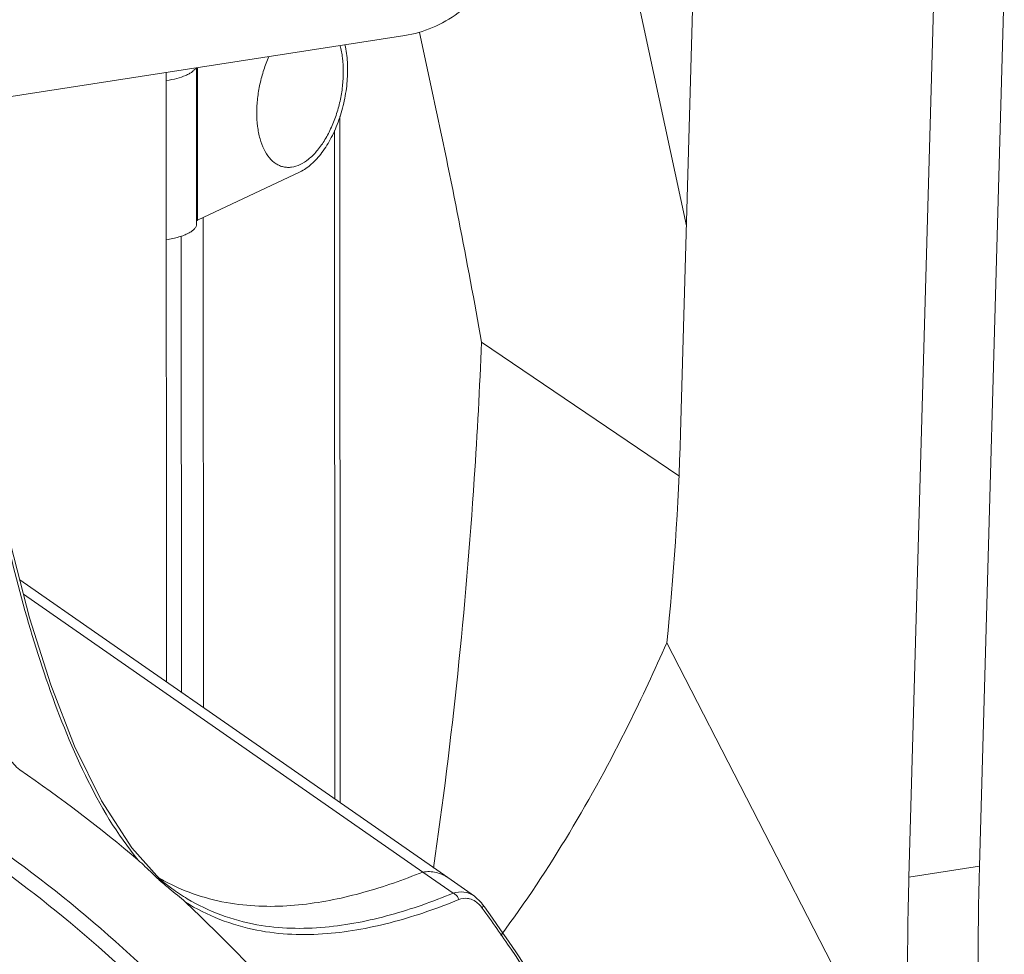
# Model space of a CAD drawing. Header units: millimetres. Extents: x 29170 to 33192, y 579 to 3108.
# Tile 71 of 256: x 30973 to 31037, y 1462 to 1524. Entities that reach past the tile are written whole.
import ezdxf

# ---------------------------------------------------------------- set-up
doc = ezdxf.new("R2010")
doc.units = ezdxf.units.MM
doc.layers.add('细实线', color=7, linetype='Continuous', lineweight=13)

msp = doc.modelspace()

# ---------------------------------------------------------------- linework, layer by layer
at = {"layer": '细实线'}
for p, q in [((31015.818, 1496.593), (31016.946, 1536.604)), ((31016.2, 1510.14), (31010.619, 1536.157)), ((31036.996, 1525.859), (31035.371, 1468.26)), ((31030.753, 1467.543), (31032.358, 1524.457)), ((30862.427, 1501.604), (30997.779, 1522.592)), ((30999.65, 1518.621), (30998.753, 1522.801)), ((30984.222, 1520.49), (30984.224, 1510.511)), ((30982.194, 1480.314), (30982.184, 1520.174)), ((30984.163, 1520.48), (30984.166, 1510.262)), ((30993.551, 1472.414), (30993.54, 1517.301)), ((30993.2, 1472.658), (30993.189, 1516.379)), ((30990.933, 1513.68), (30984.224, 1510.511)), ((30984.603, 1510.69), (30984.611, 1478.633)), ((30983.173, 1479.633), (30983.166, 1509.473)), ((31015.706, 1493.787), (31002.807, 1502.539)), ((30972.841, 1486.063), (30998.953, 1467.882)), ((31030.828, 1451.934), (31014.917, 1482.881)), ((30981.752, 1467.423), (30979.933, 1469.462)), ((30998.954, 1467.882), (31000.946, 1466.495)), ((31030.753, 1467.543), (31035.371, 1468.26)), ((31000.593, 1467.515), (31002.344, 1466.297)), ((31002.805, 1465.857), (31002.344, 1466.297)), ((31002.874, 1465.766), (31002.805, 1465.857)), ((31002.874, 1465.766), (31002.875, 1465.766)), ((31002.988, 1465.609), (31002.874, 1465.766))]:
    msp.add_line(p, q, dxfattribs=at)
for points in [[(30979.933, 1469.462), (30977.942, 1472.528), (30976.181, 1476.117), (30974.627, 1480.127), (30973.245, 1484.512), (30972.009, 1489.257), (30971.027, 1493.717)], [(31000.593, 1467.515), (30989.343, 1475.342), (30977.982, 1483.244), (30972.6, 1486.986)]]:
    msp.add_lwpolyline(points, dxfattribs=at)
for centre, radius, start, end in [((30921.685, 1399.649), 90.573, 49.63689, 55.7995), ((30920.792, 1398.342), 87.156, 42.29067, 55.83522), ((30988.402, 1478.962), 13.278, 239.30487, 240.00385), ((30999.778, 1486.808), 26.537, 227.04436, 227.35609), ((30991.058, 1478.445), 14.426, 229.76086, 230.31705), ((30988.346, 1478.865), 13.166, 240.00358, 240.86841), ((31005.329, 1494.594), 36.044, 229.25004, 230.4337), ((30990.879, 1478.225), 14.142, 230.30695, 233.91197), ((30988.297, 1478.777), 13.066, 240.86845, 244.4157), ((30990.519, 1477.729), 13.529, 233.90408, 239.04039), ((30920.575, 1398.466), 92.196, 40.33825, 47.01856), ((31001.229, 1464.351), 1.998, 35.8245, 40.4974), ((30915.903, 1402.587), 107.333, 34.14492, 35.89761), ((30914.687, 1401.769), 108.799, 29.90954, 34.14221)]:
    msp.add_arc(centre, radius, start, end, dxfattribs=at)
for centre, major_axis, ratio, start_param, end_param in [((30913.449, 1577.105), (-71.668, 190.816), 0.324632, -2.090481, -2.001266), ((30941.143, 1641.841), (-57.217, 193.404), 0.248818, -2.605143, -2.490798), ((31110.047, 1323.011), (-57.217, 193.404), 0.248818, 0.650795, 0.757117), ((31105.429, 1322.295), (-57.217, 193.404), 0.248818, 0.650795, 0.76514)]:
    msp.add_ellipse(centre, major_axis=major_axis, ratio=ratio, start_param=start_param, end_param=end_param, dxfattribs=at)
for points, knots in [([(30997.779, 1522.592), (30998.4, 1522.688), (30999.637, 1523.059), (31001.291, 1523.99), (31002.612, 1525.187), (31003.211, 1526.168), (31003.368, 1526.657)], [0, 0, 0, 0, 0.261948, 0.532893, 0.785865, 1, 1, 1, 1]), ([(30993.87, 1521.99), (30993.956, 1521.618), (30994.061, 1520.824), (30994.04, 1519.591), (30993.851, 1518.319), (30993.503, 1517.078), (30993.015, 1515.935), (30992.413, 1514.952), (30991.73, 1514.18), (30991.2, 1513.807), (30990.933, 1513.68)], [0, 0, 0, 0, 0.122761, 0.256302, 0.395749, 0.535556, 0.670143, 0.794511, 0.904951, 1, 1, 1, 1]), ([(30993.543, 1521.939), (30993.618, 1521.672), (30993.729, 1521.102), (30993.762, 1520.522), (30993.762, 1520.22)], [0, 0, 0, 0, 0.479049, 1, 1, 1, 1]), ([(30988.102, 1517.547), (30988.102, 1517.857), (30988.139, 1518.488), (30988.293, 1519.426), (30988.543, 1520.345), (30988.772, 1520.936), (30988.901, 1521.219)], [0, 0, 0, 0, 0.246248, 0.499412, 0.752877, 1, 1, 1, 1]), ([(30984.109, 1520.47), (30984.083, 1520.423), (30984.011, 1520.329), (30983.865, 1520.204), (30983.676, 1520.086), (30983.351, 1519.931), (30982.852, 1519.77), (30982.422, 1519.684), (30982.189, 1519.647)], [0, 0, 0, 0, 0.075556, 0.164329, 0.268037, 0.38709, 0.66872, 1, 1, 1, 1]), ([(30988.102, 1517.547), (30988.102, 1517.247), (30988.135, 1516.671), (30988.29, 1515.86), (30988.545, 1515.16), (30988.893, 1514.596), (30989.266, 1514.25), (30989.594, 1514.075), (30989.848, 1513.994), (30990.113, 1513.961), (30990.485, 1513.982), (30990.969, 1514.14), (30991.523, 1514.506), (30992.05, 1515.033), (30992.534, 1515.704), (30992.957, 1516.492), (30993.304, 1517.37), (30993.563, 1518.305), (30993.723, 1519.261), (30993.762, 1519.904), (30993.762, 1520.22)], [0, 0, 0, 0, 0.072942, 0.140069, 0.200281, 0.253316, 0.300131, 0.322009, 0.343393, 0.364783, 0.38668, 0.433561, 0.486684, 0.546988, 0.614197, 0.687202, 0.764345, 0.843628, 0.922897, 1, 1, 1, 1]), ([(30984.166, 1510.262), (30984.166, 1510.208), (30984.138, 1510.092), (30984.027, 1509.933), (30983.853, 1509.785), (30983.62, 1509.647), (30983.331, 1509.521), (30982.991, 1509.409), (30982.606, 1509.313), (30982.334, 1509.263), (30982.192, 1509.241)], [0, 0, 0, 0, 0.069023, 0.148168, 0.243821, 0.358681, 0.493145, 0.646217, 0.816008, 1, 1, 1, 1]), ([(30984.224, 1510.511), (30984.218, 1510.508), (30984.197, 1510.497), (30984.177, 1510.484), (30984.164, 1510.473)], [0, 0, 0, 0, 0.281052, 1, 1, 1, 1]), ([(31002.807, 1502.539), (31002.683, 1499.562), (31002.067, 1488.061), (31000.897, 1476.587), (30999.654, 1468.14)], [0, 0, 0, 0, 0.25869, 1, 1, 1, 1]), ([(30970.857, 1493.72), (30971.77, 1489.254), (30973.403, 1482.598), (30976.692, 1474.215), (30978.96, 1470.339), (30980.343, 1468.662)], [0, 0, 0, 0, 0.506553, 0.758408, 1, 1, 1, 1]), ([(31014.917, 1482.881), (31014.128, 1481.079), (31011.029, 1474.424), (31007.275, 1468.05), (31004.064, 1463.737)], [0, 0, 0, 0, 0.267812, 1, 1, 1, 1]), ([(30972.596, 1474.56), (30972.44, 1474.666), (30972.265, 1474.897), (30972.003, 1475.168), (30971.68, 1475.369), (30971.237, 1475.53), (30970.893, 1475.69), (30970.734, 1475.791)], [0, 0, 0, 0, 0.250072, 0.375215, 0.499825, 0.750266, 1, 1, 1, 1]), ([(30995.487, 1441.487), (30992.174, 1447.082), (30984.392, 1457.54), (30974.486, 1466.027), (30969.175, 1469.63)], [0, 0, 0, 0, 0.503246, 1, 1, 1, 1]), ([(30998.953, 1467.882), (30997.695, 1467.369), (30995.122, 1466.47), (30991.086, 1465.624), (30986.819, 1465.566), (30983.993, 1466.353), (30982.655, 1466.993)], [0, 0, 0, 0, 0.243073, 0.486292, 0.734705, 1, 1, 1, 1]), ([(31000.593, 1467.515), (31000.364, 1467.675), (30999.825, 1467.908), (30999.242, 1467.923), (30998.954, 1467.882)], [0, 0, 0, 0, 0.490302, 1, 1, 1, 1]), ([(30983.559, 1466.127), (30984.948, 1465.295), (30987.947, 1464.204), (30992.551, 1464.114), (30996.87, 1464.978), (30999.607, 1465.945), (31000.946, 1466.495)], [0, 0, 0, 0, 0.269765, 0.517493, 0.758866, 1, 1, 1, 1]), ([(31000.946, 1466.495), (31001.169, 1466.573), (31001.671, 1466.635), (31002.138, 1466.44), (31002.341, 1466.299)], [0, 0, 0, 0, 0.488455, 1, 1, 1, 1]), ([(31000.946, 1466.495), (31000.989, 1466.483), (31001.163, 1466.399), (31001.277, 1466.216), (31001.312, 1466.074)], [0, 0, 0, 0, 0.230964, 1, 1, 1, 1]), ([(30983.431, 1465.914), (30984.85, 1465.026), (30987.924, 1463.839), (30992.671, 1463.68), (30997.12, 1464.532), (30999.936, 1465.514), (31001.312, 1466.074)], [0, 0, 0, 0, 0.270802, 0.51871, 0.75963, 1, 1, 1, 1]), ([(31001.879, 1466.155), (31001.924, 1466.15), (31002.111, 1466.116), (31002.288, 1466.035), (31002.408, 1465.956)], [0, 0, 0, 0, 0.239908, 1, 1, 1, 1]), ([(31002.408, 1465.956), (31002.502, 1465.893), (31002.62, 1465.793), (31002.723, 1465.679), (31002.749, 1465.649)], [0, 0, 0, 0, 0.738916, 1, 1, 1, 1]), ([(31002.875, 1465.766), (31002.885, 1465.751), (31002.919, 1465.671), (31002.883, 1465.579), (31002.85, 1465.521)], [0, 0, 0, 0, 0.206243, 1, 1, 1, 1]), ([(31023.971, 1410.137), (31022.796, 1420.208), (31018.174, 1439.824), (31008.714, 1457.668), (31002.988, 1465.609)], [0, 0, 0, 0, 0.508748, 1, 1, 1, 1])]:
    msp.add_open_spline(points, degree=3, knots=knots, dxfattribs=at)
for points in [[(30980.811, 1468.232), (30980.659, 1468.379), (30980.505, 1468.525), (30980.343, 1468.662)], [(30981.695, 1467.386), (30981.397, 1467.664), (30981.105, 1467.949), (30980.811, 1468.232)], [(30981.753, 1467.422), (30981.787, 1467.39), (30981.801, 1467.336), (30981.801, 1467.288)], [(30983.431, 1465.914), (30983.093, 1466.229), (30982.726, 1466.513), (30982.37, 1466.808)], [(31001.312, 1466.074), (31001.489, 1466.146), (31001.69, 1466.177), (31001.879, 1466.155)]]:
    msp.add_open_spline(points, degree=3, dxfattribs=at)

doc.saveas('drawing.dxf')
